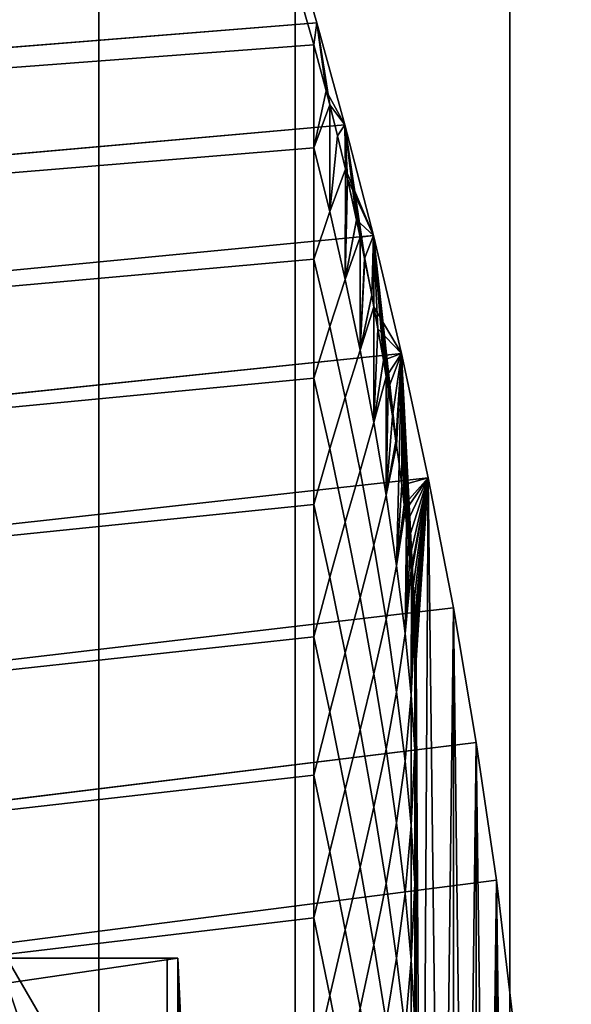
# Model space of a CAD drawing. Header units: metres. Extents: x -109 to 109, y -100 to 58.
# Tile 103 of 256: x -87.97 to -86.9, y 44.16 to 46.09. Entities that reach past the tile are written whole.
import ezdxf

# ---------------------------------------------------------------- set-up
doc = ezdxf.new("R2010")
doc.units = ezdxf.units.M
doc.layers.add('solid_21_062_100_XXX', color=7, linetype='CONTINUOUS')

msp = doc.modelspace()

# ---------------------------------------------------------------- linework, layer by layer
at = {"layer": 'solid_21_062_100_XXX'}
for points in [[(-88.166183, 47.799999, -5.735868), (-87.819687, 47.799999, -6.392541), (-87.819687, 28.5, -6.392544), (-88.166176, 28.5, -5.735888)], [(-87.819687, 47.799999, 6.392541), (-88.166183, 47.799999, 5.735868), (-88.166176, 28.5, 5.735888), (-87.819687, 28.5, 6.392543)], [(-87.819687, 47.799999, -6.392541), (-87.436279, 47.799999, -7.02835), (-87.436287, 28.5, -7.028347), (-87.819687, 28.5, -6.392544)], [(-87.436279, 47.799999, 7.02835), (-87.819687, 47.799999, 6.392541), (-87.819687, 28.5, 6.392543), (-87.436287, 28.5, 7.028347)], [(-87.436279, 47.799999, -7.02835), (-87.01722, 47.799999, -7.641208), (-87.017212, 28.5, -7.641225), (-87.436287, 28.5, -7.028347)], [(-87.01722, 47.799999, 7.641208), (-87.436279, 47.799999, 7.02835), (-87.436287, 28.5, 7.028347), (-87.017212, 28.5, 7.641225)], [(-87.01722, 47.799999, -7.641208), (-86.563858, 47.799999, -8.229143), (-86.563828, 28.5, -8.229177), (-87.017212, 28.5, -7.641225)], [(-86.563858, 47.799999, 8.229143), (-87.01722, 47.799999, 7.641208), (-87.017212, 28.5, 7.641225), (-86.563828, 28.5, 8.229177)], [(-87.446671, 46.261272, -2.316042), (-89.259682, 46.132004, -2.488082), (-89.212433, 45.933582, -2.719208), (-87.393837, 46.079285, -2.553036)], [(-87.446678, 46.261276, 2.316037), (-87.393837, 46.079288, 2.55303), (-89.212395, 45.933414, 2.719391), (-89.259674, 46.131962, 2.488134)], [(-87.44915, 46.208229, 2.304294), (-87.400002, 46.036243, 2.526603), (-87.393837, 46.079288, 2.55303), (-87.446678, 46.261276, 2.316037)], [(-87.44915, 46.208233, -2.304292), (-87.446671, 46.261272, -2.316042), (-87.393837, 46.079285, -2.553036), (-87.400002, 46.036243, -2.526603)], [(-88.551727, 45.949734, -2.627086), (-88.551727, 46.14225, -2.393486), (-87.44915, 46.208233, -2.304292), (-87.400002, 46.036243, -2.526603)], [(-88.551727, 45.949734, 2.627086), (-87.400002, 46.036243, 2.526603), (-87.44915, 46.208229, 2.304294), (-88.551727, 46.14225, 2.393486)], [(-87.393837, 46.079285, -2.553036), (-89.212433, 45.933582, -2.719208), (-89.16436, 45.71772, -2.934962), (-87.339111, 45.879696, -2.776206)], [(-87.393837, 46.079288, 2.55303), (-87.339119, 45.879704, 2.7762), (-89.164398, 45.717888, 2.934804), (-89.212395, 45.933414, 2.719391)], [(-87.400002, 46.036243, 2.526603), (-87.375755, 45.946014, 2.628994), (-87.393837, 46.079288, 2.55303)], [(-87.375755, 45.946018, -2.628993), (-87.400002, 46.036243, -2.526603), (-87.393837, 46.079285, -2.553036)], [(-87.368759, 45.918839, 2.657783), (-87.353745, 45.858231, 2.718453), (-87.339119, 45.879704, 2.7762), (-87.393837, 46.079288, 2.55303)], [(-87.375755, 45.946014, 2.628994), (-87.368759, 45.918839, 2.657783), (-87.393837, 46.079288, 2.55303)], [(-87.375755, 45.946018, -2.628993), (-87.393837, 46.079285, -2.553036), (-87.339111, 45.879696, -2.776206)], [(-88.551727, 45.739891, 2.845258), (-87.400002, 45.834984, 2.750522), (-87.400002, 46.036243, 2.526603), (-88.551727, 45.949734, 2.627086)], [(-88.551727, 45.739891, -2.845258), (-88.551727, 45.949734, -2.627086), (-87.400002, 46.036243, -2.526603), (-87.400002, 45.834984, -2.750522)], [(-87.400002, 45.834984, 2.750522), (-87.375755, 45.946014, 2.628994), (-87.400002, 46.036243, 2.526603)], [(-87.400002, 45.834984, -2.750522), (-87.400002, 46.036243, -2.526603), (-87.375755, 45.946018, -2.628993)], [(-87.400002, 45.834984, -2.750522), (-87.375755, 45.946018, -2.628993), (-87.368759, 45.918831, -2.657789)], [(-87.400002, 45.834984, 2.750522), (-87.368759, 45.918839, 2.657783), (-87.375755, 45.946014, 2.628994)], [(-87.368759, 45.918831, -2.657789), (-87.375755, 45.946018, -2.628993), (-87.339111, 45.879696, -2.776206)], [(-87.368965, 45.710377, 2.870055), (-87.368759, 45.918839, 2.657783), (-87.400002, 45.834984, 2.750522)], [(-87.368965, 45.710377, -2.870055), (-87.400002, 45.834984, -2.750522), (-87.368759, 45.918831, -2.657789)], [(-87.368965, 45.710377, 2.870055), (-87.353745, 45.858231, 2.718453), (-87.368759, 45.918839, 2.657783)], [(-87.368965, 45.710377, -2.870055), (-87.368759, 45.918831, -2.657789), (-87.35376, 45.858288, -2.718397)], [(-87.35376, 45.858288, -2.718397), (-87.368759, 45.918831, -2.657789), (-87.339111, 45.879696, -2.776206)], [(-87.339119, 45.879704, 2.7762), (-87.283691, 45.663486, 2.984257), (-89.116745, 45.486412, 3.133326), (-89.164398, 45.717888, 2.934804)], [(-87.339111, 45.879696, -2.776206), (-89.16436, 45.71772, -2.934962), (-89.116737, 45.486374, -3.133358), (-87.283684, 45.663483, -2.984261)], [(-87.338264, 45.792809, -2.779511), (-87.35376, 45.858288, -2.718397), (-87.339111, 45.879696, -2.776206)], [(-87.353745, 45.858231, 2.718453), (-87.338264, 45.792805, 2.779513), (-87.339119, 45.879704, 2.7762)], [(-87.300591, 45.617844, 2.922506), (-87.286766, 45.54689, 2.973126), (-87.283691, 45.663486, 2.984257), (-87.339119, 45.879704, 2.7762)], [(-87.309212, 45.660133, 2.890436), (-87.300591, 45.617844, 2.922506), (-87.339119, 45.879704, 2.7762)], [(-87.316269, 45.693611, 2.863922), (-87.309212, 45.660133, 2.890436), (-87.339119, 45.879704, 2.7762)], [(-87.333946, 45.773903, 2.796293), (-87.316269, 45.693611, 2.863922), (-87.339119, 45.879704, 2.7762)], [(-87.338264, 45.792805, 2.779513), (-87.333946, 45.773903, 2.796293), (-87.339119, 45.879704, 2.7762)], [(-87.338264, 45.792809, -2.779511), (-87.339111, 45.879696, -2.776206), (-87.283684, 45.663483, -2.984261)], [(-87.368965, 45.710377, -2.870055), (-87.35376, 45.858288, -2.718397), (-87.338264, 45.792809, -2.779511)], [(-87.368965, 45.710377, 2.870055), (-87.338264, 45.792805, 2.779513), (-87.353745, 45.858231, 2.718453)], [(-87.400002, 45.834984, 2.750522), (-88.551727, 45.739891, 2.845258), (-88.551727, 45.513962, 3.04672), (-87.400002, 45.617252, 2.958461)], [(-88.551727, 45.513962, -3.04672), (-88.551727, 45.739891, -2.845258), (-87.400002, 45.834984, -2.750522), (-87.400002, 45.617252, -2.958461)], [(-87.368965, 45.710377, 2.870055), (-87.400002, 45.834984, 2.750522), (-87.400002, 45.617252, 2.958461)], [(-87.368965, 45.710377, -2.870055), (-87.400002, 45.617252, -2.958461), (-87.400002, 45.834984, -2.750522)], [(-87.338409, 45.577248, -2.980537), (-87.368965, 45.710377, -2.870055), (-87.338264, 45.792809, -2.779511)], [(-87.338409, 45.577248, 2.980537), (-87.338264, 45.792805, 2.779513), (-87.368965, 45.710377, 2.870055)], [(-87.338409, 45.577248, -2.980537), (-87.338264, 45.792809, -2.779511), (-87.333984, 45.774052, -2.796164)], [(-87.338409, 45.577248, 2.980537), (-87.333946, 45.773903, 2.796293), (-87.338264, 45.792805, 2.779513)], [(-87.333984, 45.774052, -2.796164), (-87.338264, 45.792809, -2.779511), (-87.283684, 45.663483, -2.984261)], [(-87.338409, 45.577248, -2.980537), (-87.333984, 45.774052, -2.796164), (-87.316322, 45.693848, -2.863732)], [(-87.338409, 45.577248, 2.980537), (-87.316269, 45.693611, 2.863922), (-87.333946, 45.773903, 2.796293)], [(-87.316322, 45.693848, -2.863732), (-87.333984, 45.774052, -2.796164), (-87.283684, 45.663483, -2.984261)], [(-87.338409, 45.577248, 2.980537), (-87.368965, 45.710377, 2.870055), (-87.400002, 45.617252, 2.958461), (-87.368965, 45.485622, 3.066764)], [(-87.338409, 45.577248, -2.980537), (-87.368965, 45.485622, -3.066764), (-87.400002, 45.617252, -2.958461), (-87.368965, 45.710377, -2.870055)], [(-87.338409, 45.577248, -2.980537), (-87.316322, 45.693848, -2.863732), (-87.309212, 45.660141, -2.890432)], [(-87.338409, 45.577248, 2.980537), (-87.309212, 45.660133, 2.890436), (-87.316269, 45.693611, 2.863922)], [(-87.309212, 45.660141, -2.890432), (-87.316322, 45.693848, -2.863732), (-87.283684, 45.663483, -2.984261)], [(-87.283691, 45.663486, 2.984257), (-87.228996, 45.432625, 3.175265), (-89.070724, 45.241234, 3.313137), (-89.116745, 45.486412, 3.133326)], [(-87.283684, 45.663483, -2.984261), (-89.116737, 45.486374, -3.133358), (-89.070694, 45.241035, -3.313264), (-87.228996, 45.432617, -3.17527)], [(-87.309372, 45.438766, -3.079588), (-87.338409, 45.577248, -2.980537), (-87.309212, 45.660141, -2.890432)], [(-87.309372, 45.438766, 3.079588), (-87.309212, 45.660133, 2.890436), (-87.338409, 45.577248, 2.980537)], [(-87.309372, 45.438766, -3.079588), (-87.309212, 45.660141, -2.890432), (-87.300644, 45.61813, -2.922295)], [(-87.309372, 45.438766, 3.079588), (-87.300591, 45.617844, 2.922506), (-87.309212, 45.660133, 2.890436)], [(-87.300644, 45.61813, -2.922295), (-87.309212, 45.660141, -2.890432), (-87.283684, 45.663483, -2.984261)], [(-87.286812, 45.547161, -2.97294), (-87.300644, 45.61813, -2.922295), (-87.283684, 45.663483, -2.984261)], [(-87.282471, 45.52393, -2.98865), (-87.286812, 45.547161, -2.97294), (-87.283684, 45.663483, -2.984261)], [(-87.286766, 45.54689, 2.973126), (-87.282471, 45.52393, 2.988651), (-87.283691, 45.663486, 2.984257)], [(-87.23822, 45.252548, 3.143939), (-87.233284, 45.216518, 3.160753), (-87.228996, 45.432625, 3.175265), (-87.283691, 45.663486, 2.984257)], [(-87.239471, 45.261398, 3.13967), (-87.23822, 45.252548, 3.143939), (-87.283691, 45.663486, 2.984257)], [(-87.246567, 45.309998, 3.1153), (-87.239471, 45.261398, 3.13967), (-87.283691, 45.663486, 2.984257)], [(-87.254692, 45.362606, 3.087114), (-87.246567, 45.309998, 3.1153), (-87.283691, 45.663486, 2.984257)], [(-87.258591, 45.386806, 3.073495), (-87.254692, 45.362606, 3.087114), (-87.283691, 45.663486, 2.984257)], [(-87.263992, 45.419453, 3.054527), (-87.258591, 45.386806, 3.073495), (-87.283691, 45.663486, 2.984257)], [(-87.274628, 45.480801, 3.016814), (-87.263992, 45.419453, 3.054527), (-87.283691, 45.663486, 2.984257)], [(-87.282471, 45.52393, 2.988651), (-87.274628, 45.480801, 3.016814), (-87.283691, 45.663486, 2.984257)], [(-87.282471, 45.52393, -2.98865), (-87.283684, 45.663483, -2.984261), (-87.228996, 45.432617, -3.17527)], [(-87.400002, 45.617252, 2.958461), (-88.551727, 45.513962, 3.04672), (-88.551727, 45.273266, 3.230288), (-87.400002, 45.384315, 3.149213)], [(-88.551727, 45.273266, -3.230288), (-88.551727, 45.513962, -3.04672), (-87.400002, 45.617252, -2.958461), (-87.400002, 45.384315, -3.149213)], [(-87.368965, 45.485622, 3.066764), (-87.400002, 45.617252, 2.958461), (-87.400002, 45.384315, 3.149213)], [(-87.368965, 45.485622, -3.066764), (-87.400002, 45.384315, -3.149213), (-87.400002, 45.617252, -2.958461)], [(-87.309372, 45.438766, -3.079588), (-87.300644, 45.61813, -2.922295), (-87.286812, 45.547161, -2.97294)], [(-87.309372, 45.438766, 3.079588), (-87.286766, 45.54689, 2.973126), (-87.300591, 45.617844, 2.922506)], [(-87.309372, 45.438766, -3.079588), (-87.338409, 45.346516, -3.165385), (-87.368965, 45.485622, -3.066764), (-87.338409, 45.577248, -2.980537)], [(-87.309372, 45.438766, 3.079588), (-87.338409, 45.577248, 2.980537), (-87.368965, 45.485622, 3.066764), (-87.338409, 45.346516, 3.165384)], [(-87.309372, 45.438766, -3.079588), (-87.286812, 45.547161, -2.97294), (-87.282471, 45.52393, -2.98865)], [(-87.309372, 45.438766, 3.079588), (-87.282471, 45.52393, 2.988651), (-87.286766, 45.54689, 2.973126)], [(-87.28257, 45.297283, 3.166295), (-87.282471, 45.52393, 2.988651), (-87.309372, 45.438766, 3.079588)], [(-87.28257, 45.297283, -3.166295), (-87.309372, 45.438766, -3.079588), (-87.282471, 45.52393, -2.98865)], [(-87.28257, 45.297283, 3.166295), (-87.274628, 45.480801, 3.016814), (-87.282471, 45.52393, 2.988651)], [(-87.28257, 45.297283, -3.166295), (-87.282471, 45.52393, -2.98865), (-87.274658, 45.480995, -3.016689)], [(-87.274658, 45.480995, -3.016689), (-87.282471, 45.52393, -2.98865), (-87.228996, 45.432617, -3.17527)], [(-87.338409, 45.346516, 3.165384), (-87.368965, 45.485622, 3.066764), (-87.400002, 45.384315, 3.149213), (-87.368965, 45.246639, 3.245916)], [(-87.338409, 45.346516, -3.165385), (-87.368965, 45.246639, -3.245916), (-87.400002, 45.384315, -3.149213), (-87.368965, 45.485622, -3.066764)], [(-87.28257, 45.297283, -3.166295), (-87.274658, 45.480995, -3.016689), (-87.264008, 45.419548, -3.054469)], [(-87.28257, 45.297283, 3.166295), (-87.263992, 45.419453, 3.054527), (-87.274628, 45.480801, 3.016814)], [(-87.264008, 45.419548, -3.054469), (-87.274658, 45.480995, -3.016689), (-87.228996, 45.432617, -3.17527)], [(-87.228996, 45.432625, 3.175265), (-87.176468, 45.18935, 3.347646), (-89.027458, 44.984215, 3.473162), (-89.070724, 45.241234, 3.313137)], [(-87.228996, 45.432617, -3.17527), (-89.070694, 45.241035, -3.313264), (-89.027412, 44.983936, -3.473325), (-87.176468, 45.189346, -3.34765)], [(-87.28257, 45.297283, -3.166295), (-87.309372, 45.203041, -3.252392), (-87.338409, 45.346516, -3.165385), (-87.309372, 45.438766, -3.079588)], [(-87.28257, 45.297283, 3.166295), (-87.309372, 45.438766, 3.079588), (-87.338409, 45.346516, 3.165384), (-87.309372, 45.203041, 3.252392)], [(-87.258591, 45.386803, -3.073497), (-87.264008, 45.419548, -3.054469), (-87.228996, 45.432617, -3.17527)], [(-87.2547, 45.362621, -3.087107), (-87.258591, 45.386803, -3.073497), (-87.228996, 45.432617, -3.17527)], [(-87.246559, 45.309959, -3.11532), (-87.2547, 45.362621, -3.087107), (-87.228996, 45.432617, -3.17527)], [(-87.239456, 45.261333, -3.139701), (-87.246559, 45.309959, -3.11532), (-87.228996, 45.432617, -3.17527)], [(-87.23822, 45.252548, -3.143939), (-87.239456, 45.261333, -3.139701), (-87.228996, 45.432617, -3.17527)], [(-87.233276, 45.21645, -3.160784), (-87.23822, 45.252548, -3.143939), (-87.228996, 45.432617, -3.17527)], [(-87.233284, 45.216518, 3.160753), (-87.227882, 45.174999, 3.179028), (-87.228996, 45.432625, 3.175265)], [(-87.233276, 45.21645, -3.160784), (-87.228996, 45.432617, -3.17527), (-87.176468, 45.189346, -3.34765), (-87.227875, 45.174938, -3.179053)], [(-87.202942, 44.918194, 3.262007), (-87.202461, 44.909702, 3.263597), (-87.176468, 45.18935, 3.347646), (-87.228996, 45.432625, 3.175265)], [(-87.204628, 44.944401, 3.256468), (-87.202942, 44.918194, 3.262007), (-87.228996, 45.432625, 3.175265)], [(-87.206718, 44.972546, 3.249588), (-87.204628, 44.944401, 3.256468), (-87.228996, 45.432625, 3.175265)], [(-87.209213, 45.002396, 3.241373), (-87.206718, 44.972546, 3.249588), (-87.228996, 45.432625, 3.175265)], [(-87.209801, 45.009022, 3.239433), (-87.209213, 45.002396, 3.241373), (-87.228996, 45.432625, 3.175265)], [(-87.21209, 45.03368, 3.231858), (-87.209801, 45.009022, 3.239433), (-87.228996, 45.432625, 3.175265)], [(-87.21534, 45.066257, 3.221048), (-87.21209, 45.03368, 3.231858), (-87.228996, 45.432625, 3.175265)], [(-87.219009, 45.100342, 3.208826), (-87.21534, 45.066257, 3.221048), (-87.228996, 45.432625, 3.175265)], [(-87.221809, 45.124939, 3.199461), (-87.219009, 45.100342, 3.208826), (-87.228996, 45.432625, 3.175265)], [(-87.22316, 45.136421, 3.194928), (-87.221809, 45.124939, 3.199461), (-87.228996, 45.432625, 3.175265)], [(-87.227882, 45.174999, 3.179028), (-87.22316, 45.136421, 3.194928), (-87.228996, 45.432625, 3.175265)], [(-87.28257, 45.297283, -3.166295), (-87.264008, 45.419548, -3.054469), (-87.258591, 45.386803, -3.073497)], [(-87.28257, 45.297283, 3.166295), (-87.258591, 45.386806, 3.073495), (-87.263992, 45.419453, 3.054527)], [(-87.400002, 45.384315, 3.149213), (-88.551727, 45.273266, 3.230288), (-88.551727, 45.019218, 3.394886), (-87.400002, 45.137527, 3.321669)], [(-88.551727, 45.019218, -3.394886), (-88.551727, 45.273266, -3.230288), (-87.400002, 45.384315, -3.149213), (-87.400002, 45.137527, -3.321669)], [(-87.368965, 45.246639, 3.245916), (-87.400002, 45.384315, 3.149213), (-87.400002, 45.137527, 3.321669)], [(-87.368965, 45.246639, -3.245916), (-87.400002, 45.137527, -3.321669), (-87.400002, 45.384315, -3.149213)], [(-87.258667, 45.15567, 3.239897), (-87.258591, 45.386806, 3.073495), (-87.28257, 45.297283, 3.166295)], [(-87.258667, 45.155674, -3.239896), (-87.28257, 45.297283, -3.166295), (-87.258591, 45.386803, -3.073497)], [(-87.258667, 45.15567, 3.239897), (-87.254692, 45.362606, 3.087114), (-87.258591, 45.386806, 3.073495)], [(-87.258667, 45.155674, -3.239896), (-87.258591, 45.386803, -3.073497), (-87.2547, 45.362621, -3.087107)], [(-87.258667, 45.155674, -3.239896), (-87.2547, 45.362621, -3.087107), (-87.246559, 45.309959, -3.11532)], [(-87.258667, 45.15567, 3.239897), (-87.246567, 45.309998, 3.1153), (-87.254692, 45.362606, 3.087114)], [(-87.309372, 45.203041, -3.252392), (-87.338409, 45.102577, -3.332412), (-87.368965, 45.246639, -3.245916), (-87.338409, 45.346516, -3.165385)], [(-87.309372, 45.203041, 3.252392), (-87.338409, 45.346516, 3.165384), (-87.368965, 45.246639, 3.245916), (-87.338409, 45.102577, 3.332412)], [(-87.258667, 45.155674, -3.239896), (-87.28257, 45.057426, -3.32715), (-87.309372, 45.203041, -3.252392), (-87.28257, 45.297283, -3.166295)], [(-87.258667, 45.15567, 3.239897), (-87.28257, 45.297283, 3.166295), (-87.309372, 45.203041, 3.252392), (-87.28257, 45.057426, 3.32715)], [(-87.258667, 45.15567, 3.239897), (-87.239471, 45.261398, 3.13967), (-87.246567, 45.309998, 3.1153)], [(-87.258667, 45.155674, -3.239896), (-87.246559, 45.309959, -3.11532), (-87.239456, 45.261333, -3.139701)], [(-87.258667, 45.15567, 3.239897), (-87.23822, 45.252548, 3.143939), (-87.239471, 45.261398, 3.13967)], [(-87.258667, 45.155674, -3.239896), (-87.239456, 45.261333, -3.139701), (-87.23822, 45.252548, -3.143939)], [(-87.258667, 45.15567, 3.239897), (-87.238251, 45.017059, 3.300009), (-87.233284, 45.216518, 3.160753), (-87.23822, 45.252548, 3.143939)], [(-87.258667, 45.155674, -3.239896), (-87.23822, 45.252548, -3.143939), (-87.233276, 45.21645, -3.160784), (-87.238251, 45.017059, -3.300009)], [(-87.338409, 45.102577, 3.332412), (-87.368965, 45.246639, 3.245916), (-87.400002, 45.137527, 3.321669), (-87.368965, 44.994797, 3.406487)], [(-87.338409, 45.102577, -3.332412), (-87.368965, 44.994797, -3.406487), (-87.400002, 45.137527, -3.321669), (-87.368965, 45.246639, -3.245916)], [(-87.238251, 45.017059, 3.300009), (-87.227882, 45.174999, 3.179028), (-87.233284, 45.216518, 3.160753)], [(-87.238251, 45.017059, -3.300009), (-87.233276, 45.21645, -3.160784), (-87.227875, 45.174938, -3.179053)], [(-87.28257, 45.057426, -3.32715), (-87.309372, 44.95512, -3.407191), (-87.338409, 45.102577, -3.332412), (-87.309372, 45.203041, -3.252392)], [(-87.28257, 45.057426, 3.32715), (-87.309372, 45.203041, 3.252392), (-87.338409, 45.102577, 3.332412), (-87.309372, 44.95512, 3.407191)], [(-87.176468, 45.18935, 3.347646), (-87.127228, 44.935005, 3.500822), (-88.987923, 44.717022, 3.612728), (-89.027458, 44.984215, 3.473162)], [(-87.176468, 45.189346, -3.34765), (-89.027412, 44.983936, -3.473325), (-88.9879, 44.71685, -3.612811), (-87.127228, 44.935001, -3.500825)], [(-87.223152, 45.136383, -3.194943), (-87.227875, 45.174938, -3.179053), (-87.176468, 45.189346, -3.34765)], [(-87.221809, 45.124939, -3.199461), (-87.223152, 45.136383, -3.194943), (-87.176468, 45.189346, -3.34765)], [(-87.219009, 45.100327, -3.20883), (-87.221809, 45.124939, -3.199461), (-87.176468, 45.189346, -3.34765)], [(-87.215347, 45.066269, -3.221044), (-87.219009, 45.100327, -3.20883), (-87.176468, 45.189346, -3.34765)], [(-87.21209, 45.033703, -3.23185), (-87.215347, 45.066269, -3.221044), (-87.176468, 45.189346, -3.34765)], [(-87.209801, 45.009022, -3.239433), (-87.21209, 45.033703, -3.23185), (-87.176468, 45.189346, -3.34765)], [(-87.209213, 45.002422, -3.241365), (-87.209801, 45.009022, -3.239433), (-87.176468, 45.189346, -3.34765)], [(-87.206726, 44.972569, -3.249582), (-87.209213, 45.002422, -3.241365), (-87.176468, 45.189346, -3.34765)], [(-87.204636, 44.944412, -3.256465), (-87.206726, 44.972569, -3.249582), (-87.176468, 45.189346, -3.34765)], [(-87.202942, 44.918198, -3.262006), (-87.204636, 44.944412, -3.256465), (-87.176468, 45.189346, -3.34765)], [(-87.202461, 44.909702, -3.263597), (-87.202942, 44.918198, -3.262006), (-87.176468, 45.189346, -3.34765)], [(-87.202461, 44.909702, 3.263597), (-87.201653, 44.894035, 3.266241), (-87.176468, 45.18935, 3.347646)], [(-87.201653, 44.894035, -3.266241), (-87.202461, 44.909702, -3.263597), (-87.176468, 45.189346, -3.34765)], [(-87.201653, 44.894035, 3.266241), (-87.200737, 44.871857, 3.269233), (-87.176468, 45.18935, 3.347646)], [(-87.200737, 44.871857, -3.269233), (-87.201653, 44.894035, -3.266241), (-87.176468, 45.189346, -3.34765)], [(-87.200737, 44.871857, 3.269233), (-87.200188, 44.851475, 3.271038), (-87.176468, 45.18935, 3.347646)], [(-87.200188, 44.851475, -3.271038), (-87.200737, 44.871857, -3.269233), (-87.176468, 45.189346, -3.34765)], [(-87.200188, 44.851475, 3.271038), (-87.199997, 44.832699, 3.271654), (-87.176468, 45.18935, 3.347646)], [(-87.199997, 44.832699, -3.271654), (-87.200188, 44.851475, -3.271038), (-87.176468, 45.189346, -3.34765)], [(-87.199997, 44.832699, 3.271654), (-87.176468, 40.81065, 3.347646), (-87.127228, 41.064995, 3.500822), (-87.176468, 45.18935, 3.347646)], [(-87.199997, 41.167301, -3.271654), (-87.176468, 45.189346, -3.34765), (-87.127228, 44.935001, -3.500825), (-87.176468, 40.810654, -3.34765)], [(-87.199997, 41.167301, -3.271654), (-87.199997, 44.832699, -3.271654), (-87.176468, 45.189346, -3.34765)], [(-87.176468, 45.18935, 3.347646), (-87.127228, 41.064995, 3.500822), (-87.127228, 44.935005, 3.500822)], [(-87.238251, 45.017059, 3.300009), (-87.22316, 45.136421, 3.194928), (-87.227882, 45.174999, 3.179028)], [(-87.238251, 45.017059, -3.300009), (-87.227875, 45.174938, -3.179053), (-87.223152, 45.136383, -3.194943)], [(-87.400002, 45.137527, 3.321669), (-88.551727, 45.019218, 3.394886), (-88.551727, 44.753315, 3.539546), (-87.400002, 44.878319, 3.474827)], [(-88.551727, 44.753315, -3.539546), (-88.551727, 45.019218, -3.394886), (-87.400002, 45.137527, -3.321669), (-87.400002, 44.878319, -3.474827)], [(-87.368965, 44.994797, 3.406487), (-87.400002, 45.137527, 3.321669), (-87.400002, 44.878319, 3.474827)], [(-87.368965, 44.994797, -3.406487), (-87.400002, 44.878319, -3.474827), (-87.400002, 45.137527, -3.321669)], [(-87.238251, 45.017059, -3.300009), (-87.258667, 44.912319, -3.389231), (-87.28257, 45.057426, -3.32715), (-87.258667, 45.155674, -3.239896)], [(-87.238251, 45.017059, 3.300009), (-87.258667, 45.15567, 3.239897), (-87.28257, 45.057426, 3.32715), (-87.258667, 44.912319, 3.389231)], [(-87.238251, 45.017059, 3.300009), (-87.221809, 45.124939, 3.199461), (-87.22316, 45.136421, 3.194928)], [(-87.238251, 45.017059, -3.300009), (-87.223152, 45.136383, -3.194943), (-87.221809, 45.124939, -3.199461)], [(-87.238251, 45.017059, 3.300009), (-87.221825, 44.885239, 3.346347), (-87.219009, 45.100342, 3.208826), (-87.221809, 45.124939, 3.199461)], [(-87.238251, 45.017059, -3.300009), (-87.221809, 45.124939, -3.199461), (-87.219009, 45.100327, -3.20883), (-87.221825, 44.885239, -3.346347)], [(-87.309372, 44.95512, -3.407191), (-87.338409, 44.846802, -3.48068), (-87.368965, 44.994797, -3.406487), (-87.338409, 45.102577, -3.332412)], [(-87.309372, 44.95512, 3.407191), (-87.338409, 45.102577, 3.332412), (-87.368965, 44.994797, 3.406487), (-87.338409, 44.846802, 3.480679)], [(-87.221825, 44.885239, 3.346347), (-87.21534, 45.066257, 3.221048), (-87.219009, 45.100342, 3.208826)], [(-87.221825, 44.885239, -3.346347), (-87.219009, 45.100327, -3.20883), (-87.215347, 45.066269, -3.221044)], [(-87.221825, 44.885239, -3.346347), (-87.215347, 45.066269, -3.221044), (-87.21209, 45.033703, -3.23185)], [(-87.221825, 44.885239, 3.346347), (-87.21209, 45.03368, 3.231858), (-87.21534, 45.066257, 3.221048)], [(-87.258667, 44.912319, -3.389231), (-87.28257, 44.806358, -3.469871), (-87.309372, 44.95512, -3.407191), (-87.28257, 45.057426, -3.32715)], [(-87.258667, 44.912319, 3.389231), (-87.28257, 45.057426, 3.32715), (-87.309372, 44.95512, 3.407191), (-87.28257, 44.806355, 3.469871)], [(-87.221825, 44.885239, -3.346347), (-87.21209, 45.033703, -3.23185), (-87.209801, 45.009022, -3.239433)], [(-87.221825, 44.885239, 3.346347), (-87.209801, 45.009022, 3.239433), (-87.21209, 45.03368, 3.231858)], [(-87.221825, 44.885239, -3.346347), (-87.238251, 44.770481, -3.438602), (-87.258667, 44.912319, -3.389231), (-87.238251, 45.017059, -3.300009)], [(-87.221825, 44.885239, 3.346347), (-87.238251, 45.017059, 3.300009), (-87.258667, 44.912319, 3.389231), (-87.238251, 44.770481, 3.438602)], [(-87.221825, 44.885239, 3.346347), (-87.209801, 44.764069, 3.379073), (-87.209213, 45.002396, 3.241373), (-87.209801, 45.009022, 3.239433)], [(-87.221825, 44.885239, -3.346347), (-87.209801, 45.009022, -3.239433), (-87.209213, 45.002422, -3.241365), (-87.209801, 44.764069, -3.379073)], [(-87.209801, 44.764069, -3.379073), (-87.209213, 45.002422, -3.241365), (-87.206726, 44.972569, -3.249582)], [(-87.209801, 44.764069, 3.379073), (-87.206718, 44.972546, 3.249588), (-87.209213, 45.002396, 3.241373)], [(-87.338409, 44.846802, 3.480679), (-87.368965, 44.994797, 3.406487), (-87.400002, 44.878319, 3.474827), (-87.368965, 44.731533, 3.547557)], [(-87.338409, 44.846802, -3.48068), (-87.368965, 44.731533, -3.547557), (-87.400002, 44.878319, -3.474827), (-87.368965, 44.994797, -3.406487)], [(-87.209801, 44.764069, -3.379073), (-87.206726, 44.972569, -3.249582), (-87.204636, 44.944412, -3.256465)], [(-87.209801, 44.764069, 3.379073), (-87.204628, 44.944401, 3.256468), (-87.206718, 44.972546, 3.249588)], [(-87.28257, 44.806358, -3.469871), (-87.309372, 44.696373, -3.543128), (-87.338409, 44.846802, -3.48068), (-87.309372, 44.95512, -3.407191)], [(-87.28257, 44.806355, 3.469871), (-87.309372, 44.95512, 3.407191), (-87.338409, 44.846802, 3.480679), (-87.309372, 44.696373, 3.543128)], [(-87.127228, 44.935005, 3.500822), (-87.082497, 44.672005, 3.633791), (-88.95311, 44.442177, 3.730969), (-88.987923, 44.717022, 3.612728)], [(-87.127228, 44.935001, -3.500825), (-88.9879, 44.71685, -3.612811), (-88.953049, 44.441681, -3.731162), (-87.082497, 44.672001, -3.633794)], [(-87.209801, 44.764069, -3.379073), (-87.204636, 44.944412, -3.256465), (-87.202942, 44.918198, -3.262006)], [(-87.209801, 44.764069, 3.379073), (-87.202942, 44.918194, 3.262007), (-87.204628, 44.944401, 3.256468)], [(-87.127228, 44.935001, -3.500825), (-87.127228, 41.064999, -3.500825), (-87.176468, 40.810654, -3.34765)], [(-87.127228, 44.935005, 3.500822), (-87.127228, 41.064995, 3.500822), (-87.082497, 41.327995, 3.633791)], [(-87.127228, 44.935005, 3.500822), (-87.082497, 41.327995, 3.633791), (-87.082497, 44.672005, 3.633791)], [(-87.082497, 44.672001, -3.633794), (-87.127228, 41.064999, -3.500825), (-87.127228, 44.935001, -3.500825)], [(-87.238251, 44.770481, -3.438602), (-87.258667, 44.658672, -3.520321), (-87.28257, 44.806358, -3.469871), (-87.258667, 44.912319, -3.389231)], [(-87.238251, 44.770481, 3.438602), (-87.258667, 44.912319, 3.389231), (-87.28257, 44.806355, 3.469871), (-87.258667, 44.658672, 3.520321)], [(-87.209801, 44.764069, -3.379073), (-87.202942, 44.918198, -3.262006), (-87.202461, 44.909702, -3.263597)], [(-87.209801, 44.764069, 3.379073), (-87.202461, 44.909702, 3.263597), (-87.202942, 44.918194, 3.262007)], [(-87.209801, 44.764069, 3.379073), (-87.202461, 44.657845, 3.398481), (-87.201653, 44.894035, 3.266241), (-87.202461, 44.909702, 3.263597)], [(-87.202461, 44.657848, -3.398481), (-87.209801, 44.764069, -3.379073), (-87.202461, 44.909702, -3.263597)], [(-87.199997, 44.702763, -3.341122), (-87.202461, 44.909702, -3.263597), (-87.201653, 44.894035, -3.266241)], [(-87.199997, 44.702763, -3.341122), (-87.202461, 44.657848, -3.398481), (-87.202461, 44.909702, -3.263597)], [(-87.202461, 44.657845, 3.398481), (-87.200737, 44.871857, 3.269233), (-87.201653, 44.894035, 3.266241)], [(-87.199997, 44.702763, -3.341122), (-87.201653, 44.894035, -3.266241), (-87.200737, 44.871857, -3.269233)], [(-87.400002, 44.878319, 3.474827), (-88.551727, 44.753315, 3.539546), (-88.551727, 44.477116, 3.663418), (-87.400002, 44.608196, 3.607797)], [(-88.551727, 44.477116, -3.663418), (-88.551727, 44.753315, -3.539546), (-87.400002, 44.878319, -3.474827), (-87.400002, 44.608196, -3.607797)], [(-87.368965, 44.731533, 3.547557), (-87.400002, 44.878319, 3.474827), (-87.400002, 44.608196, 3.607797)], [(-87.368965, 44.731533, -3.547557), (-87.400002, 44.608196, -3.607797), (-87.400002, 44.878319, -3.474827)], [(-87.209801, 44.764069, -3.379073), (-87.221825, 44.635132, -3.475414), (-87.238251, 44.770481, -3.438602), (-87.221825, 44.885239, -3.346347)], [(-87.209801, 44.764069, 3.379073), (-87.221825, 44.885239, 3.346347), (-87.238251, 44.770481, 3.438602), (-87.221825, 44.635132, 3.475414)], [(-87.202461, 44.657845, 3.398481), (-87.200188, 44.851475, 3.271038), (-87.200737, 44.871857, 3.269233)], [(-87.199997, 44.702763, -3.341122), (-87.200737, 44.871857, -3.269233), (-87.200188, 44.851475, -3.271038)], [(-87.202461, 44.657845, 3.398481), (-87.199997, 44.832699, 3.271654), (-87.200188, 44.851475, 3.271038)], [(-87.199997, 44.702763, -3.341122), (-87.200188, 44.851475, -3.271038), (-87.199997, 44.832699, -3.271654)], [(-87.309372, 44.696373, -3.543128), (-87.338409, 44.580627, -3.609352), (-87.368965, 44.731533, -3.547557), (-87.338409, 44.846802, -3.48068)], [(-87.309372, 44.696373, 3.543128), (-87.338409, 44.846802, 3.480679), (-87.368965, 44.731533, 3.547557), (-87.338409, 44.580627, 3.609351)], [(-87.202461, 44.657845, 3.398481), (-87.199997, 44.702763, 3.341122), (-87.199997, 44.832699, 3.271654)], [(-87.199997, 44.832699, 3.271654), (-87.199997, 41.167301, 3.271654), (-87.176468, 40.81065, 3.347646)], [(-87.199997, 41.297237, 3.341122), (-87.199997, 41.167301, 3.271654), (-87.199997, 44.832699, 3.271654)], [(-87.199997, 41.429691, 3.405382), (-87.199997, 41.297237, 3.341122), (-87.199997, 44.832699, 3.271654)], [(-87.199997, 41.564655, 3.464432), (-87.199997, 41.429691, 3.405382), (-87.199997, 44.832699, 3.271654)], [(-87.199997, 41.70179, 3.518116), (-87.199997, 41.564655, 3.464432), (-87.199997, 44.832699, 3.271654)], [(-87.199997, 41.840939, 3.566381), (-87.199997, 41.70179, 3.518116), (-87.199997, 44.832699, 3.271654)], [(-87.199997, 41.981899, 3.60915), (-87.199997, 41.840939, 3.566381), (-87.199997, 44.832699, 3.271654)], [(-87.199997, 42.124386, 3.646339), (-87.199997, 41.981899, 3.60915), (-87.199997, 44.832699, 3.271654)], [(-87.199997, 42.268269, 3.677916), (-87.199997, 42.124386, 3.646339), (-87.199997, 44.832699, 3.271654)], [(-87.199997, 42.41325, 3.703811), (-87.199997, 42.268269, 3.677916), (-87.199997, 44.832699, 3.271654)], [(-87.199997, 42.559128, 3.723994), (-87.199997, 42.41325, 3.703811), (-87.199997, 44.832699, 3.271654)], [(-87.199997, 42.70573, 3.738436), (-87.199997, 42.559128, 3.723994), (-87.199997, 44.832699, 3.271654)], [(-87.199997, 42.852737, 3.747106), (-87.199997, 42.70573, 3.738436), (-87.199997, 44.832699, 3.271654)], [(-87.199997, 43, 3.75), (-87.199997, 42.852737, 3.747106), (-87.199997, 44.832699, 3.271654)], [(-87.199997, 43.147263, 3.747106), (-87.199997, 43, 3.75), (-87.199997, 44.832699, 3.271654)], [(-87.199997, 43.29427, 3.738436), (-87.199997, 43.147263, 3.747106), (-87.199997, 44.832699, 3.271654)], [(-87.199997, 43.440872, 3.723994), (-87.199997, 43.29427, 3.738436), (-87.199997, 44.832699, 3.271654)], [(-87.199997, 43.58675, 3.703811), (-87.199997, 43.440872, 3.723994), (-87.199997, 44.832699, 3.271654)], [(-87.199997, 43.731731, 3.677916), (-87.199997, 43.58675, 3.703811), (-87.199997, 44.832699, 3.271654)], [(-87.199997, 43.875614, 3.646339), (-87.199997, 43.731731, 3.677916), (-87.199997, 44.832699, 3.271654)], [(-87.199997, 44.018101, 3.60915), (-87.199997, 43.875614, 3.646339), (-87.199997, 44.832699, 3.271654)], [(-87.199997, 44.159061, 3.566381), (-87.199997, 44.018101, 3.60915), (-87.199997, 44.832699, 3.271654)], [(-87.199997, 44.29821, 3.518116), (-87.199997, 44.159061, 3.566381), (-87.199997, 44.832699, 3.271654)], [(-87.199997, 44.435345, 3.464432), (-87.199997, 44.29821, 3.518116), (-87.199997, 44.832699, 3.271654)], [(-87.199997, 44.570309, 3.405382), (-87.199997, 44.435345, 3.464432), (-87.199997, 44.832699, 3.271654)], [(-87.199997, 44.702763, 3.341122), (-87.199997, 44.570309, 3.405382), (-87.199997, 44.832699, 3.271654)], [(-87.199997, 44.702763, -3.341122), (-87.199997, 44.832699, -3.271654), (-87.199997, 41.167301, -3.271654)], [(-87.258667, 44.658672, -3.520321), (-87.28257, 44.545441, -3.59368), (-87.309372, 44.696373, -3.543128), (-87.28257, 44.806358, -3.469871)], [(-87.258667, 44.658672, 3.520321), (-87.28257, 44.806355, 3.469871), (-87.309372, 44.696373, 3.543128), (-87.28257, 44.545441, 3.593681)], [(-87.221825, 44.635132, -3.475414), (-87.238251, 44.514431, -3.558804), (-87.258667, 44.658672, -3.520321), (-87.238251, 44.770481, -3.438602)], [(-87.221825, 44.635132, 3.475414), (-87.238251, 44.770481, 3.438602), (-87.258667, 44.658672, 3.520321), (-87.238251, 44.514431, 3.558804)], [(-87.209801, 44.764069, -3.379073), (-87.209801, 44.509342, -3.500279), (-87.221825, 44.635132, -3.475414)], [(-87.209801, 44.509346, 3.500279), (-87.209801, 44.764069, 3.379073), (-87.221825, 44.635132, 3.475414)], [(-87.202461, 44.657848, -3.398481), (-87.209801, 44.509342, -3.500279), (-87.209801, 44.764069, -3.379073)], [(-87.202461, 44.657845, 3.398481), (-87.209801, 44.764069, 3.379073), (-87.209801, 44.509346, 3.500279)], [(-87.338409, 44.580627, 3.609351), (-87.368965, 44.731533, 3.547557), (-87.400002, 44.608196, 3.607797), (-87.368965, 44.458355, 3.668319)], [(-87.338409, 44.580627, -3.609352), (-87.368965, 44.458355, -3.668319), (-87.400002, 44.608196, -3.607797), (-87.368965, 44.731533, -3.547557)], [(-87.28257, 44.545441, -3.59368), (-87.309372, 44.428238, -3.65945), (-87.338409, 44.580627, -3.609352), (-87.309372, 44.696373, -3.543128)], [(-87.28257, 44.545441, 3.593681), (-87.309372, 44.696373, 3.543128), (-87.338409, 44.580627, 3.609351), (-87.309372, 44.428238, 3.65945)], [(-87.202461, 44.657845, 3.398481), (-87.199997, 44.570309, 3.405382), (-87.199997, 44.702763, 3.341122)], [(-87.199997, 44.702763, -3.341122), (-87.199997, 44.570309, -3.405382), (-87.202461, 44.657848, -3.398481)], [(-87.199997, 44.702763, -3.341122), (-87.199997, 41.167301, -3.271654), (-87.199997, 44.570309, -3.405382)], [(-87.082497, 44.672005, 3.633791), (-87.043274, 44.402489, 3.746068), (-88.923653, 44.16069, 3.827897), (-88.95311, 44.442177, 3.730969)], [(-87.082497, 44.672001, -3.633794), (-88.953049, 44.441681, -3.731162), (-88.92363, 44.160416, -3.827981), (-87.043274, 44.402481, -3.746071)], [(-87.238251, 44.514431, -3.558804), (-87.258667, 44.396095, -3.632461), (-87.28257, 44.545441, -3.59368), (-87.258667, 44.658672, -3.520321)], [(-87.238251, 44.514431, 3.558804), (-87.258667, 44.658672, 3.520321), (-87.28257, 44.545441, 3.593681), (-87.258667, 44.396095, 3.632461)], [(-87.202461, 44.657848, -3.398481), (-87.202461, 44.396282, -3.514048), (-87.209801, 44.509342, -3.500279)], [(-87.202461, 44.396282, 3.514048), (-87.202461, 44.657845, 3.398481), (-87.209801, 44.509346, 3.500279)], [(-87.199997, 44.435345, -3.464432), (-87.202461, 44.396282, -3.514048), (-87.202461, 44.657848, -3.398481)], [(-87.199997, 44.570309, -3.405382), (-87.199997, 44.435345, -3.464432), (-87.202461, 44.657848, -3.398481)], [(-87.202461, 44.396282, 3.514048), (-87.199997, 44.570309, 3.405382), (-87.202461, 44.657845, 3.398481)], [(-87.082497, 44.672001, -3.633794), (-87.082497, 41.327999, -3.633794), (-87.127228, 41.064999, -3.500825)], [(-87.082497, 44.672005, 3.633791), (-87.082497, 41.327995, 3.633791), (-87.043274, 41.597511, 3.746068)], [(-87.082497, 44.672005, 3.633791), (-87.043274, 41.597511, 3.746068), (-87.043274, 44.402489, 3.746068)], [(-87.043274, 44.402481, -3.746071), (-87.082497, 41.327999, -3.633794), (-87.082497, 44.672001, -3.633794)], [(-87.209801, 44.509342, -3.500279), (-87.221825, 44.376247, -3.58582), (-87.238251, 44.514431, -3.558804), (-87.221825, 44.635132, -3.475414)], [(-87.209801, 44.509346, 3.500279), (-87.221825, 44.635132, 3.475414), (-87.238251, 44.514431, 3.558804), (-87.221825, 44.376247, 3.58582)], [(-87.400002, 44.608196, 3.607797), (-88.551727, 44.477116, 3.663418), (-88.551727, 44.192238, 3.765776), (-87.400002, 44.328735, 3.719807)], [(-88.551727, 44.192238, -3.765776), (-88.551727, 44.477116, -3.663418), (-87.400002, 44.608196, -3.607797), (-87.400002, 44.328735, -3.719807)], [(-87.368965, 44.458355, 3.668319), (-87.400002, 44.608196, 3.607797), (-87.400002, 44.328735, 3.719807)], [(-87.368965, 44.458355, -3.668319), (-87.400002, 44.328735, -3.719807), (-87.400002, 44.608196, -3.607797)], [(-87.309372, 44.428238, -3.65945), (-87.338409, 44.305553, -3.717705), (-87.368965, 44.458355, -3.668319), (-87.338409, 44.580627, -3.609352)], [(-87.309372, 44.428238, 3.65945), (-87.338409, 44.580627, 3.609351), (-87.368965, 44.458355, 3.668319), (-87.338409, 44.305553, 3.717704)], [(-87.202461, 44.396282, 3.514048), (-87.199997, 44.435345, 3.464432), (-87.199997, 44.570309, 3.405382)], [(-87.199997, 44.570309, -3.405382), (-87.199997, 41.167301, -3.271654), (-87.199997, 44.435345, -3.464432)], [(-87.258667, 44.396095, -3.632461), (-87.28257, 44.276104, -3.697903), (-87.309372, 44.428238, -3.65945), (-87.28257, 44.545441, -3.59368)], [(-87.258667, 44.396095, 3.632461), (-87.28257, 44.545441, 3.593681), (-87.309372, 44.428238, 3.65945), (-87.28257, 44.276104, 3.697903)], [(-87.221825, 44.376247, -3.58582), (-87.238251, 44.250282, -3.65997), (-87.258667, 44.396095, -3.632461), (-87.238251, 44.514431, -3.558804)], [(-87.221825, 44.376247, 3.58582), (-87.238251, 44.514431, 3.558804), (-87.258667, 44.396095, 3.632461), (-87.238251, 44.250282, 3.65997)], [(-87.209801, 44.246353, 3.602315), (-87.209801, 44.509346, 3.500279), (-87.221825, 44.376247, 3.58582)], [(-87.209801, 44.509342, -3.500279), (-87.209801, 44.246353, -3.602316), (-87.221825, 44.376247, -3.58582)], [(-87.202461, 44.396282, 3.514048), (-87.209801, 44.509346, 3.500279), (-87.209801, 44.246353, 3.602315)], [(-87.202461, 44.396282, -3.514048), (-87.209801, 44.246353, -3.602316), (-87.209801, 44.509342, -3.500279)], [(-87.338409, 44.305553, 3.717704), (-87.368965, 44.458355, 3.668319), (-87.400002, 44.328735, 3.719807), (-87.368965, 44.17683, 3.768081)], [(-87.338409, 44.305553, -3.717705), (-87.368965, 44.17683, -3.768081), (-87.400002, 44.328735, -3.719807), (-87.368965, 44.458355, -3.668319)], [(-87.28257, 44.276104, -3.697903), (-87.309372, 44.152195, -3.755514), (-87.338409, 44.305553, -3.717705), (-87.309372, 44.428238, -3.65945)], [(-87.28257, 44.276104, 3.697903), (-87.309372, 44.428238, 3.65945), (-87.338409, 44.305553, 3.717704), (-87.309372, 44.152195, 3.755514)], [(-87.202461, 44.396282, 3.514048), (-87.199997, 44.29821, 3.518116), (-87.199997, 44.435345, 3.464432)], [(-87.199997, 44.435345, -3.464432), (-87.199997, 44.29821, -3.518116), (-87.202461, 44.396282, -3.514048)], [(-87.199997, 44.435345, -3.464432), (-87.199997, 41.167301, -3.271654), (-87.199997, 44.29821, -3.518116)], [(-87.043274, 44.402489, 3.746068), (-87.010216, 44.127308, 3.837859), (-88.900177, 43.874352, 3.903273), (-88.923653, 44.16069, 3.827897)], [(-87.043274, 44.402481, -3.746071), (-88.92363, 44.160416, -3.827981), (-88.900162, 43.874088, -3.903329), (-87.010208, 44.1273, -3.83786)], [(-87.238251, 44.250282, -3.65997), (-87.258667, 44.126003, -3.725046), (-87.28257, 44.276104, -3.697903), (-87.258667, 44.396095, -3.632461)], [(-87.238251, 44.250282, 3.65997), (-87.258667, 44.396095, 3.632461), (-87.28257, 44.276104, 3.697903), (-87.258667, 44.126003, 3.725046)], [(-87.202461, 44.396282, -3.514048), (-87.202461, 44.126728, -3.609517), (-87.209801, 44.246353, -3.602316)], [(-87.202461, 44.126728, 3.609517), (-87.202461, 44.396282, 3.514048), (-87.209801, 44.246353, 3.602315)], [(-87.202461, 44.126728, 3.609517), (-87.199997, 44.29821, 3.518116), (-87.202461, 44.396282, 3.514048)], [(-87.199997, 44.159061, -3.566381), (-87.202461, 44.126728, -3.609517), (-87.202461, 44.396282, -3.514048)], [(-87.199997, 44.29821, -3.518116), (-87.199997, 44.159061, -3.566381), (-87.202461, 44.396282, -3.514048)], [(-87.043274, 44.402481, -3.746071), (-87.043274, 41.597519, -3.746071), (-87.082497, 41.327999, -3.633794)], [(-87.043274, 44.402489, 3.746068), (-87.043274, 41.597511, 3.746068), (-87.010216, 41.872692, 3.837859)], [(-87.043274, 44.402489, 3.746068), (-87.010216, 41.872692, 3.837859), (-87.010216, 44.127308, 3.837859)], [(-87.010208, 44.1273, -3.83786), (-87.043274, 41.597519, -3.746071), (-87.043274, 44.402481, -3.746071)], [(-87.209801, 44.246353, -3.602316), (-87.221825, 44.10997, -3.676972), (-87.238251, 44.250282, -3.65997), (-87.221825, 44.376247, -3.58582)], [(-87.209801, 44.246353, 3.602315), (-87.221825, 44.376247, 3.58582), (-87.238251, 44.250282, 3.65997), (-87.221825, 44.10997, 3.676972)], [(-87.400002, 44.328735, 3.719807), (-88.551727, 44.192238, 3.765776), (-88.551727, 43.90036, 3.846018), (-87.400002, 44.041553, 3.810206)], [(-88.551727, 43.90036, -3.846018), (-88.551727, 44.192238, -3.765776), (-87.400002, 44.328735, -3.719807), (-87.400002, 44.041553, -3.810206)], [(-87.368965, 44.17683, 3.768081), (-87.400002, 44.328735, 3.719807), (-87.400002, 44.041553, 3.810206)], [(-87.368965, 44.17683, -3.768081), (-87.400002, 44.041553, -3.810206), (-87.400002, 44.328735, -3.719807)], [(-87.309372, 44.152195, -3.755514), (-87.338409, 44.023132, -3.805128), (-87.368965, 44.17683, -3.768081), (-87.338409, 44.305553, -3.717705)], [(-87.309372, 44.152195, 3.755514), (-87.338409, 44.305553, 3.717704), (-87.368965, 44.17683, 3.768081), (-87.338409, 44.023132, 3.805128)], [(-87.202461, 44.126728, 3.609517), (-87.199997, 44.159061, 3.566381), (-87.199997, 44.29821, 3.518116)], [(-87.199997, 44.29821, -3.518116), (-87.199997, 41.167301, -3.271654), (-87.199997, 44.159061, -3.566381)], [(-87.258667, 44.126003, -3.725046), (-87.28257, 43.999813, -3.781971), (-87.309372, 44.152195, -3.755514), (-87.28257, 44.276104, -3.697903)], [(-87.258667, 44.126003, 3.725046), (-87.28257, 44.276104, 3.697903), (-87.309372, 44.152195, 3.755514), (-87.28257, 43.999809, 3.781971)], [(-87.636398, 43.623093, 1.083633), (-89.4254, 43, 1.443376), (-88, 44.200962, 0.75), (-87.665703, 44.25, 0.721688)], [(-88, 44.200962, 0.75), (-88, 44.25, 0.721688), (-87.665703, 44.25, 0.721688)], [(-87.686409, 44.25, 0.240742), (-87.665703, 44.25, 0.721688), (-88, 44.25, 0.721688), (-88, 44.25, -0.721688)], [(-87.686409, 44.25, -0.240742), (-88, 44.25, -0.721688), (-87.665703, 44.25, -0.721688)], [(-87.636398, 43.623093, -1.083633), (-87.665703, 44.25, -0.721688), (-88, 44.25, -0.721688)], [(-87.686409, 44.25, -0.240742), (-87.686409, 44.25, 0.240742), (-88, 44.25, -0.721688)], [(-87.636398, 43.623093, -1.083633), (-88, 44.25, -0.721688), (-88, 44.200962, -0.75), (-87.595512, 43, -1.443376)], [(-87.686409, 41.75, 0.240742), (-87.665703, 41.75, 0.721688), (-87.665703, 44.25, 0.721688), (-87.686409, 44.25, 0.240742)], [(-87.665703, 41.75, -0.721688), (-87.686409, 41.75, -0.240742), (-87.686409, 44.25, -0.240742), (-87.665703, 44.25, -0.721688)], [(-87.686409, 41.75, -0.240742), (-87.686409, 41.75, 0.240742), (-87.686409, 44.25, 0.240742), (-87.686409, 44.25, -0.240742)], [(-87.636398, 42.376907, 1.083633), (-87.636398, 43.623093, 1.083633), (-87.665703, 44.25, 0.721688)], [(-87.636398, 42.376907, 1.083633), (-87.665703, 44.25, 0.721688), (-87.665703, 41.75, 0.721688)], [(-87.665703, 41.75, -0.721688), (-87.665703, 44.25, -0.721688), (-87.636398, 43.623093, -1.083633)], [(-87.221825, 44.10997, -3.676972), (-87.238251, 43.979446, -3.74156), (-87.258667, 44.126003, -3.725046), (-87.238251, 44.250282, -3.65997)], [(-87.221825, 44.10997, 3.676972), (-87.238251, 44.250282, 3.65997), (-87.258667, 44.126003, 3.725046), (-87.238251, 43.979446, 3.74156)], [(-87.209801, 44.246353, -3.602316), (-87.209801, 43.976536, -3.684623), (-87.221825, 44.10997, -3.676972)], [(-87.209801, 43.976536, 3.684623), (-87.209801, 44.246353, 3.602315), (-87.221825, 44.10997, 3.676972)], [(-87.202461, 44.126728, -3.609517), (-87.209801, 43.976536, -3.684623), (-87.209801, 44.246353, -3.602316)], [(-87.202461, 44.126728, 3.609517), (-87.209801, 44.246353, 3.602315), (-87.209801, 43.976536, 3.684623)], [(-88, 44.200962, -0.75), (-89.4254, 43, -1.443376), (-87.595512, 43, -1.443376)], [(-87.338409, 44.023132, 3.805128), (-87.368965, 44.17683, 3.768081), (-87.400002, 44.041553, 3.810206), (-87.368965, 43.888569, 3.846272)], [(-87.338409, 44.023132, -3.805128), (-87.368965, 43.888569, -3.846272), (-87.400002, 44.041553, -3.810206), (-87.368965, 44.17683, -3.768081)]]:
    msp.add_3dface(points, dxfattribs=at)

doc.saveas('drawing.dxf')
